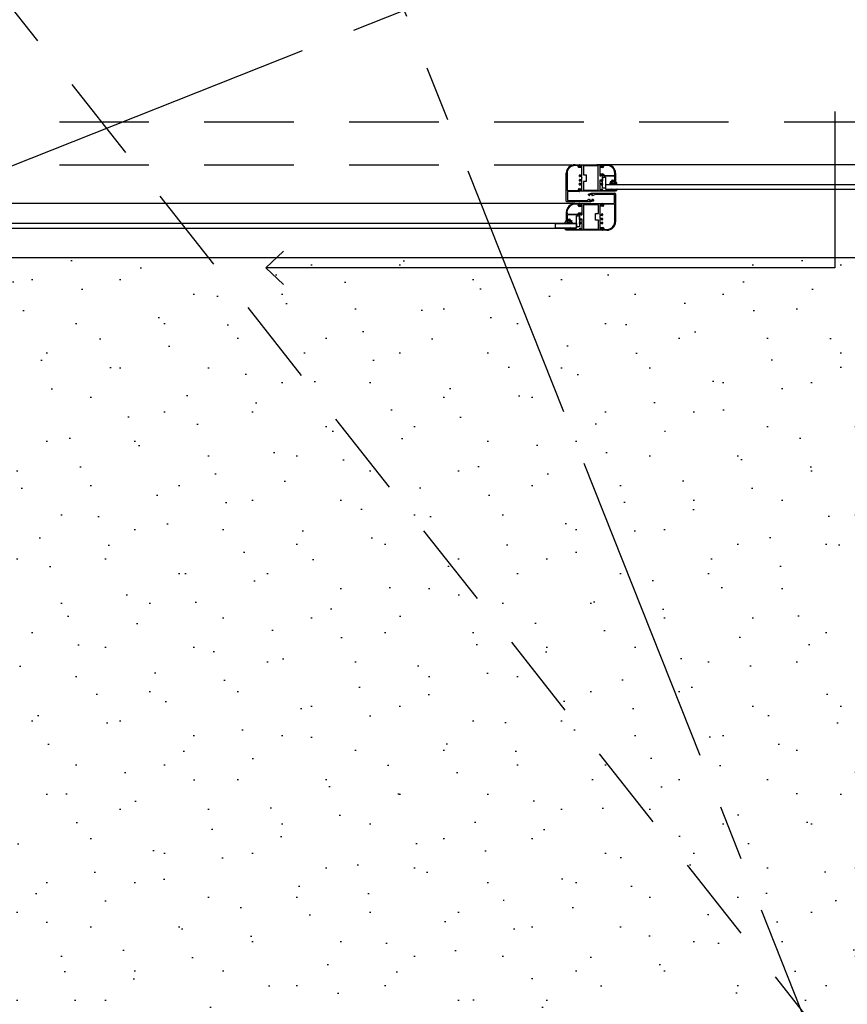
# Model space of a CAD drawing. Extents: x 856 to 5197, y -207 to 263.
# Tile 41 of 225: x 1039.34 to 1040.83, y 4.91 to 6.68. Entities that reach past the tile are written whole.
import ezdxf

# ---------------------------------------------------------------- set-up
doc = ezdxf.new("R2010")
doc.units = 0
doc.header["$MEASUREMENT"] = 0
doc.linetypes.add('B0701', pattern=[0.23412, 0.156, -0.07812])
doc.linetypes.add('B0805', pattern=[1.366667, 0.566667, -0.1, 0.033333, -0.1, 0.466667, -0.1])
for name, color, linetype in [('21 Buitenwanden', 7, 'Continuous'), ('23 Vloeren', 7, 'Continuous'), ('A Stramien', 7, 'Continuous'), ('I Toegev info 1_ 50_100', 7, 'Continuous'), ('T Tekst_dim 1_ 100', 7, 'Continuous')]:
    doc.layers.add(name, color=color, linetype=linetype)
doc.styles.add('GENERATED_STYLE_3', font='Arial')
doc.styles.get("Standard").update_dxf_attribs({"font": 'txt', "bigfont": 'BIGFONT.SHX'})
doc.dimstyles.new('GENERATED_STYLE__4', dxfattribs={"dimtxt": 0.18, "dimasz": 0.19, "dimexe": 0.18, "dimexo": 0.04, "dimgap": 0.09, "dimtad": 1, "dimtih": 1, "dimtoh": 1, "dimdec": 0, "dimzin": 0, "dimdsep": 46, "dimtxsty": 'Standard', "dimblk": 'ARROWHEAD_9', "dimblk1": 'ARROWHEAD_9', "dimblk2": 'ARROWHEAD_9', "dimcen": 0.09, "dimclrd": 7, "dimclre": 7, "dimclrt": 7, "dimadec": 1, "dimazin": 0, "dimtfac": 1, "dimtdec": 4, "dimtmove": 0, "dimatfit": 3, "dimfxl": 0, "dimtolj": 1, "dimtzin": 0, "dimarcsym": 0})
doc.dimstyles.new('GENERATED_STYLE__5', dxfattribs={"dimtxt": 0.25, "dimasz": 0.19, "dimexe": 0.18, "dimexo": 0, "dimgap": 0.09, "dimtad": 1, "dimdec": 0, "dimlfac": 1000, "dimzin": 0, "dimdsep": 46, "dimtxsty": 'Standard', "dimblk": 'ARROWHEAD_7', "dimblk1": 'ARROWHEAD_7', "dimblk2": 'ARROWHEAD_7', "dimcen": 0.09, "dimclrd": 7, "dimclre": 7, "dimclrt": 7, "dimadec": 1, "dimazin": 0, "dimtfac": 1, "dimtdec": 4, "dimtmove": 0, "dimatfit": 3, "dimfxl": 0, "dimtolj": 1, "dimtzin": 0, "dimarcsym": 0})
doc.dimstyles.new('GENERATED_STYLE__6', dxfattribs={"dimtxt": 0.25, "dimasz": 0.19, "dimexe": 0.18, "dimexo": 0, "dimgap": 0.09, "dimtad": 1, "dimtih": 1, "dimtoh": 1, "dimdec": 0, "dimlfac": 1000, "dimzin": 0, "dimdsep": 46, "dimtxsty": 'Standard', "dimblk": 'ARROWHEAD_7', "dimblk1": 'ARROWHEAD_7', "dimblk2": 'ARROWHEAD_7', "dimcen": 0.09, "dimclrd": 7, "dimclre": 7, "dimclrt": 7, "dimadec": 1, "dimazin": 0, "dimtfac": 1, "dimtdec": 4, "dimtmove": 0, "dimatfit": 3, "dimfxl": 0, "dimtolj": 1, "dimtzin": 0, "dimarcsym": 0})

# ---------------------------------------------------------------- blocks, each defined once
blk = doc.blocks.new('214 2de schuifdeur hoofdentree', base_point=(988.2137, 0))
at = {"layer": '21 Buitenwanden', "linetype": 'Continuous'}
for p, q in [((988.024, 0.1438), (988.024, -0.138)), ((987.5859, 0.048), (987.5927, 0.048)), ((987.5905, 0.0465), (987.5859, 0.0465)), ((987.5859, 0.0465), (987.5859, 0.0465)), ((987.591, 0.0443), (987.591, 0.046)), ((987.5922, 0.0463), (987.5922, 0.0445)), ((987.5969, 0.043), (987.5923, 0.043)), ((987.5928, 0.0465), (987.5925, 0.0465)), ((987.5927, 0.044), (987.5943, 0.044)), ((987.5932, 0.0451), (987.593, 0.0478)), ((987.593, 0.0477), (987.593, 0.0468)), ((987.5933, 0.0481), (987.6317, 0.0481)), ((987.594, 0.0442), (987.5933, 0.0448)), ((987.5945, 0.0456), (987.5945, 0.0444)), ((987.597, 0.0461), (987.595, 0.0461)), ((987.5962, 0.0445), (987.5971, 0.0436)), ((987.5975, 0.0286), (987.5975, 0.0456)), ((987.625, 0.0461), (987.6, 0.0461)), ((987.6, 0.0461), (987.6, 0.0458)), ((987.6, 0.0458), (987.6, 0.0301)), ((989.3778, 0.0481), (987.6226, 0.0481)), ((987.625, 0.0021), (987.625, 0.0461)), ((987.6275, 0.0456), (987.6275, 0.0286)), ((987.63, 0.0461), (987.628, 0.0461)), ((987.6282, 0.043), (987.6291, 0.0442)), ((987.6324, 0.0428), (987.6285, 0.0426)), ((987.6305, 0.0444), (987.6305, 0.0456)), ((987.6317, 0.0448), (987.631, 0.0442)), ((987.631, 0.0439), (987.6323, 0.044)), ((987.632, 0.0478), (987.6318, 0.0451)), ((987.6321, 0.0468), (987.6321, 0.0477)), ((987.6323, 0.048), (987.64, 0.0481)), ((987.6328, 0.0446), (987.6326, 0.0463)), ((987.6339, 0.0463), (987.634, 0.0447)), ((987.64, 0.0469), (987.6343, 0.0468)), ((987.6399, 0.0469), (987.64, 0.0481)), ((987.64, 0.0481), (987.64, 0.0469)), ((987.571, -0.0176), (987.571, 0.033)), ((987.5725, 0.033), (987.5725, 0.0024)), ((987.5932, 0.0271), (987.5932, 0.029)), ((987.5932, 0.0192), (987.5932, 0.0211)), ((987.5934, 0.0294), (987.594, 0.03)), ((987.594, 0.0182), (987.5934, 0.0188)), ((987.597, 0.0266), (987.5937, 0.0266)), ((987.5937, 0.0216), (987.597, 0.0216)), ((987.5945, 0.0298), (987.5945, 0.0286)), ((987.5945, 0.0196), (987.5945, 0.0184)), ((987.595, 0.0281), (987.597, 0.0281)), ((987.597, 0.0201), (987.595, 0.0201)), ((987.5975, 0.0246), (987.5975, 0.0261)), ((987.5978, 0.0241), (987.5975, 0.0246)), ((987.5975, 0.0236), (987.5978, 0.0241)), ((987.5975, 0.0221), (987.5975, 0.0236)), ((987.5975, 0.0143), (987.5975, 0.0196)), ((987.6, 0.0301), (987.6048, 0.0301)), ((987.6048, 0.0181), (987.6, 0.0181)), ((987.6, 0.0181), (987.6, 0.0021)), ((987.6048, 0.0301), (987.6048, 0.0181)), ((987.6275, 0.0196), (987.6275, 0.0143)), ((987.63, 0.0291), (987.6279, 0.0309)), ((987.628, 0.0281), (987.63, 0.0281)), ((987.63, 0.0201), (987.628, 0.0201)), ((987.6281, 0.0314), (987.6328, 0.0314)), ((987.6304, 0.0299), (987.6305, 0.0294)), ((987.6305, 0.0286), (987.6305, 0.0298)), ((987.6305, 0.0184), (987.6305, 0.0196)), ((987.6323, 0.0302), (987.6306, 0.0302)), ((987.631, 0.03), (987.6317, 0.0294)), ((987.6317, 0.0188), (987.631, 0.0182)), ((987.6318, 0.0246), (987.6315, 0.0241)), ((987.6315, 0.0241), (987.6318, 0.0236)), ((987.6318, 0.029), (987.6318, 0.0246)), ((987.6318, 0.0236), (987.6318, 0.0192)), ((987.632, 0.0059), (987.632, 0.0259)), ((987.632, 0.0259), (987.637, 0.0259)), ((987.6349, 0.0278), (987.6327, 0.03)), ((987.6332, 0.0312), (987.6354, 0.029)), ((987.6518, 0.0277), (987.6353, 0.0277)), ((987.6357, 0.0289), (987.6518, 0.0289)), ((987.637, 0.0259), (987.637, 0.0059)), ((987.645, 0.0164), (987.645, 0.0169)), ((987.6462, 0.0171), (987.6467, 0.0171)), ((987.647, 0.0174), (987.647, 0.0184)), ((987.6475, 0.0159), (987.6507, 0.0171)), ((987.6482, 0.0184), (987.6482, 0.0172)), ((987.6485, 0.0169), (987.6488, 0.0169)), ((987.6487, 0.0201), (987.6518, 0.0201)), ((987.6523, 0.0189), (987.6487, 0.0189)), ((987.6511, 0.0169), (987.6516, 0.0161)), ((987.6523, 0.0169), (987.6525, 0.0169)), ((987.6528, 0.0299), (987.6528, 0.0331)), ((987.6528, 0.0211), (987.6528, 0.0267)), ((987.6528, 0.0172), (987.6528, 0.0184)), ((987.654, 0.0331), (987.654, 0.0164)), ((987.5735, 0.0014), (987.5909, 0.0014)), ((987.5914, 0.0019), (987.5914, 0.0037)), ((987.5926, 0.0049), (987.5969, 0.005)), ((987.5926, 0.0034), (987.5926, 0.0017)), ((987.593, 0.0124), (987.593, 0.0138)), ((987.593, 0.0004), (987.5932, 0.003)), ((987.5943, 0.0039), (987.5931, 0.0039)), ((987.5931, 0.0012), (987.5931, 0.0002)), ((987.5932, 0.0142), (987.594, 0.015)), ((987.594, 0.0112), (987.5932, 0.012)), ((987.5933, 0.0033), (987.594, 0.004)), ((987.6537, 0.0001), (987.5933, 0.0001)), ((987.5945, 0.0148), (987.5945, 0.0143)), ((987.5945, 0.0118), (987.5945, 0.0114)), ((987.5945, 0.0038), (987.5945, 0.0026)), ((987.595, 0.0138), (987.597, 0.0138)), ((987.597, 0.0123), (987.595, 0.0123)), ((987.595, 0.0021), (987.597, 0.0021)), ((987.5971, 0.0044), (987.5962, 0.0035)), ((987.5975, 0.0026), (987.5975, 0.0118)), ((987.6, 0.0021), (987.625, 0.0021)), ((987.6275, 0.0118), (987.6275, 0.0026)), ((987.628, 0.0138), (987.63, 0.0138)), ((987.63, 0.0123), (987.628, 0.0123)), ((987.628, 0.0021), (987.63, 0.0021)), ((987.6305, 0.0143), (987.6305, 0.0148)), ((987.6305, 0.0114), (987.6305, 0.0118)), ((987.6305, 0.0026), (987.6305, 0.0038)), ((987.631, 0.015), (987.6319, 0.0142)), ((987.6319, 0.012), (987.631, 0.0112)), ((987.631, 0.004), (987.6319, 0.0032)), ((987.632, 0.0138), (987.632, 0.0124)), ((987.637, 0.0059), (987.632, 0.0059)), ((987.632, 0.0028), (987.632, 0.0021)), ((987.6325, 0.0016), (987.649, 0.0016)), ((988.3926, 0.012), (987.6372, 0.012)), ((987.6372, 0.012), (987.6372, 0.004)), ((987.6372, 0.004), (988.3926, 0.004)), ((987.6482, 0.0161), (987.6453, 0.0161)), ((987.649, 0.0016), (987.6515, 0.0009)), ((987.6516, 0.0016), (987.6514, 0.0013)), ((987.6515, 0.0009), (987.652, 0.0009)), ((987.6516, 0.0161), (987.6538, 0.0161)), ((987.6541, 0.0016), (987.6516, 0.0016)), ((987.6522, 0.0016), (987.6537, 0.0016)), ((987.6537, 0.0161), (987.6528, 0.0161)), ((987.654, 0.0013), (987.654, 0.0004)), ((987.6541, 0.0164), (987.6541, 0.0166)), ((987.6541, 0.0009), (987.6541, 0.0016)), ((987.573, -0.0011), (987.573, -0.0156)), ((987.5928, -0.0001), (987.5741, -0.0001)), ((987.6056, -0.0165), (987.6086, -0.0147)), ((987.609, -0.0071), (987.6078, -0.0059)), ((987.6082, -0.0048), (987.6133, -0.0034)), ((987.6091, -0.0146), (987.6106, -0.0146)), ((987.6152, -0.0055), (987.6097, -0.0055)), ((987.6097, -0.0055), (987.6097, -0.0066)), ((987.6097, -0.0066), (987.6106, -0.0066)), ((987.6102, -0.0074), (987.6097, -0.0074)), ((987.611, -0.0154), (987.61, -0.0154)), ((987.61, -0.0154), (987.61, -0.0165)), ((987.61, -0.0165), (987.6155, -0.0165)), ((987.6135, -0.0034), (987.6531, -0.0034)), ((987.6142, -0.0066), (987.6152, -0.0066)), ((987.6161, -0.0074), (987.6146, -0.0074)), ((987.6155, -0.0154), (987.6146, -0.0154)), ((987.615, -0.0146), (987.6155, -0.0146)), ((987.6152, -0.0066), (987.6152, -0.0055)), ((987.6155, -0.0165), (987.6155, -0.0154)), ((987.6162, -0.0149), (987.6173, -0.016)), ((987.6196, -0.0055), (987.6166, -0.0072)), ((987.6511, -0.0054), (987.6201, -0.0054)), ((987.6521, -0.0208), (987.6521, -0.0064)), ((987.6541, -0.0044), (987.6541, -0.055)), ((987.5853, -0.0219), (986.0433, -0.0219)), ((987.6117, -0.0186), (987.572, -0.0186)), ((987.574, -0.0166), (987.6051, -0.0166)), ((987.5853, -0.0219), (987.5929, -0.022)), ((987.5853, -0.0231), (987.5853, -0.0219)), ((987.5853, -0.0219), (987.5853, -0.0231)), ((987.5909, -0.0232), (987.5853, -0.0231)), ((987.5913, -0.0254), (987.5914, -0.0237)), ((987.5926, -0.0237), (987.5925, -0.0255)), ((987.5929, -0.026), (987.5942, -0.0261)), ((987.5967, -0.0275), (987.5929, -0.0272)), ((987.5932, -0.0223), (987.5931, -0.0232)), ((987.5934, -0.0249), (987.5932, -0.0223)), ((987.5935, -0.022), (987.6319, -0.022)), ((987.5942, -0.0259), (987.5935, -0.0253)), ((987.5947, -0.0245), (987.5947, -0.0257)), ((987.5972, -0.024), (987.5952, -0.024)), ((987.5962, -0.0259), (987.597, -0.027)), ((987.5977, -0.0415), (987.5977, -0.0245)), ((987.6252, -0.024), (987.6002, -0.024)), ((987.6002, -0.024), (987.6002, -0.068)), ((987.617, -0.0172), (987.6119, -0.0186)), ((987.6252, -0.04), (987.6252, -0.024)), ((987.6277, -0.0245), (987.6277, -0.0415)), ((987.628, -0.0264), (987.629, -0.0255)), ((987.6302, -0.024), (987.6282, -0.024)), ((987.6326, -0.0269), (987.6283, -0.0269)), ((987.6307, -0.0257), (987.6307, -0.0245)), ((987.6308, -0.0259), (987.6321, -0.0259)), ((987.6318, -0.0253), (987.6312, -0.0259)), ((987.6322, -0.0223), (987.632, -0.0249)), ((987.6321, -0.0232), (987.6321, -0.0222)), ((987.6324, -0.0219), (987.6511, -0.0218)), ((987.6326, -0.0254), (987.6326, -0.0237)), ((987.6338, -0.0239), (987.6338, -0.0256)), ((987.6517, -0.0233), (987.6343, -0.0234)), ((987.6526, -0.055), (987.6526, -0.0243)), ((987.5712, -0.054), (987.5712, -0.0369)), ((987.5724, -0.0401), (987.5734, -0.0411)), ((987.5734, -0.0423), (987.5724, -0.0433)), ((987.5724, -0.0433), (987.5724, -0.0489)), ((987.5734, -0.0411), (987.5895, -0.0411)), ((987.59, -0.0423), (987.5734, -0.0423)), ((987.5882, -0.0641), (987.5882, -0.0442)), ((987.5882, -0.0442), (987.5932, -0.0442)), ((987.5895, -0.0411), (987.5899, -0.041)), ((987.5899, -0.041), (987.5921, -0.0388)), ((987.5903, -0.0422), (987.59, -0.0423)), ((987.5926, -0.0399), (987.5903, -0.0422)), ((987.5921, -0.0388), (987.5924, -0.0386)), ((987.5924, -0.0386), (987.5971, -0.0386)), ((987.5929, -0.0398), (987.5926, -0.0399)), ((987.5948, -0.0399), (987.5929, -0.0398)), ((987.5932, -0.0442), (987.5932, -0.0641)), ((987.5934, -0.0455), (987.5934, -0.0411)), ((987.5937, -0.046), (987.5934, -0.0455)), ((987.5934, -0.0465), (987.5937, -0.046)), ((987.5934, -0.0509), (987.5934, -0.0465)), ((987.5935, -0.0407), (987.5942, -0.0401)), ((987.5947, -0.0407), (987.5949, -0.0401)), ((987.5947, -0.0403), (987.5947, -0.0415)), ((987.5949, -0.0401), (987.5948, -0.0399)), ((987.5973, -0.0392), (987.5952, -0.041)), ((987.5952, -0.042), (987.5972, -0.042)), ((987.6204, -0.052), (987.6204, -0.04)), ((987.6204, -0.04), (987.6252, -0.04)), ((987.6277, -0.0455), (987.6274, -0.046)), ((987.6274, -0.046), (987.6277, -0.0465)), ((987.6277, -0.044), (987.6277, -0.0455)), ((987.6277, -0.0465), (987.6277, -0.048)), ((987.6282, -0.042), (987.6302, -0.042)), ((987.6315, -0.0435), (987.6282, -0.0435)), ((987.6282, -0.0485), (987.6315, -0.0485)), ((987.6307, -0.0415), (987.6307, -0.0403)), ((987.6312, -0.0401), (987.6318, -0.0407)), ((987.632, -0.0411), (987.632, -0.043)), ((987.632, -0.049), (987.632, -0.0509)), ((987.588, -0.058), (986.0405, -0.058)), ((986.0405, -0.066), (987.588, -0.066)), ((987.5526, -0.058), (987.588, -0.058)), ((987.5526, -0.066), (987.5526, -0.058)), ((987.588, -0.066), (987.5526, -0.066)), ((987.5712, -0.0534), (987.5712, -0.0536)), ((987.5712, -0.0536), (987.5715, -0.0539)), ((987.5724, -0.054), (987.5712, -0.054)), ((987.5715, -0.0539), (987.5737, -0.0539)), ((987.5724, -0.0516), (987.5724, -0.0529)), ((987.5724, -0.0529), (987.5727, -0.0531)), ((987.5727, -0.0531), (987.573, -0.0532)), ((987.5765, -0.0511), (987.5729, -0.0511)), ((987.5734, -0.0499), (987.5766, -0.0499)), ((987.5737, -0.0539), (987.5742, -0.0531)), ((987.5746, -0.053), (987.5778, -0.0542)), ((987.5765, -0.0531), (987.5767, -0.0531)), ((987.577, -0.0528), (987.577, -0.0516)), ((987.5776, -0.0539), (987.577, -0.0539)), ((987.5799, -0.0539), (987.5776, -0.0539)), ((987.5782, -0.0516), (987.5782, -0.0526)), ((987.5785, -0.0529), (987.5791, -0.0529)), ((987.5802, -0.0531), (987.5802, -0.0536)), ((987.588, -0.058), (987.588, -0.066)), ((987.588, -0.066), (987.588, -0.058)), ((987.5932, -0.0641), (987.5882, -0.0641)), ((987.5932, -0.0577), (987.5932, -0.0563)), ((987.5933, -0.0559), (987.5942, -0.0551)), ((987.5942, -0.0589), (987.5933, -0.0581)), ((987.5933, -0.0669), (987.5942, -0.0661)), ((987.5942, -0.0519), (987.5935, -0.0513)), ((987.5947, -0.0505), (987.5947, -0.0517)), ((987.5947, -0.0553), (987.5947, -0.0558)), ((987.5947, -0.0583), (987.5947, -0.0587)), ((987.5947, -0.0663), (987.5947, -0.0675)), ((987.5972, -0.05), (987.5952, -0.05)), ((987.5952, -0.0563), (987.5972, -0.0563)), ((987.5972, -0.0578), (987.5952, -0.0578)), ((987.5977, -0.0558), (987.5977, -0.0505)), ((987.5977, -0.0675), (987.5977, -0.0583)), ((987.6252, -0.052), (987.6204, -0.052)), ((987.6252, -0.068), (987.6252, -0.052)), ((987.6277, -0.0505), (987.6277, -0.0558)), ((987.6277, -0.0583), (987.6277, -0.0675)), ((987.629, -0.0664), (987.6281, -0.0655)), ((987.6302, -0.05), (987.6282, -0.05)), ((987.6282, -0.0563), (987.6302, -0.0563)), ((987.6302, -0.0578), (987.6282, -0.0578)), ((987.6283, -0.065), (987.6329, -0.065)), ((987.6307, -0.0517), (987.6307, -0.0505)), ((987.6307, -0.0558), (987.6307, -0.0553)), ((987.6307, -0.0587), (987.6307, -0.0583)), ((987.6307, -0.0675), (987.6307, -0.0663)), ((987.6324, -0.066), (987.6308, -0.066)), ((987.6318, -0.0513), (987.6312, -0.0519)), ((987.6312, -0.0551), (987.632, -0.0559)), ((987.632, -0.0581), (987.6312, -0.0589)), ((987.6312, -0.0661), (987.6318, -0.0667)), ((987.6322, -0.0563), (987.6322, -0.0577)), ((987.6341, -0.0662), (987.6342, -0.068)), ((987.5737, -0.0684), (987.5712, -0.0684)), ((987.5712, -0.0684), (987.5712, -0.0691)), ((987.5712, -0.0697), (987.5712, -0.0688)), ((987.5715, -0.0685), (987.573, -0.0685)), ((987.6319, -0.07), (987.5715, -0.07)), ((987.5732, -0.0692), (987.5737, -0.0692)), ((987.5739, -0.0688), (987.5737, -0.0684)), ((987.5737, -0.0692), (987.5762, -0.0685)), ((987.5762, -0.0685), (987.5927, -0.0685)), ((987.5932, -0.068), (987.5932, -0.0673)), ((987.5952, -0.068), (987.5972, -0.068)), ((987.6002, -0.068), (987.6252, -0.068)), ((987.6282, -0.068), (987.6302, -0.068)), ((987.632, -0.0671), (987.6322, -0.0697)), ((987.6321, -0.0697), (987.6321, -0.0687)), ((987.6324, -0.0685), (987.6327, -0.0685)), ((987.6393, -0.07), (987.6324, -0.07)), ((987.633, -0.0682), (987.6329, -0.0665)), ((987.6347, -0.0685), (987.6393, -0.0685)), ((987.6393, -0.0685), (987.6393, -0.0685)), ((987.0643, -0.138), (987.0943, -0.108)), ((988.024, -0.138), (987.0643, -0.138)), ((987.0643, -0.138), (987.0943, -0.168))]:
    blk.add_line(p, q, dxfattribs=at)
at = {"layer": '21 Buitenwanden', "linetype": 'B0701'}
for p, q in [((985.9834, 0.1251), (990.4438, 0.1251)), ((985.9834, 0.0481), (987.5801, 0.0481))]:
    blk.add_line(p, q, dxfattribs=at)
at = {"layer": '21 Buitenwanden', "linetype": 'Continuous'}
for centre, radius, start, end in [((987.586, 0.033), 0.015, 90.5, 180), ((987.586, 0.033), 0.0135, 90.5, 180), ((987.5905, 0.046), 0.0005, 0.5354, 90), ((987.5923, 0.0443), 0.00126, 180.5354, 270.2076), ((987.5925, 0.0463), 0.00025, 90, 180.5354), ((987.5927, 0.0445), 0.0005, 180.5354, 270.2076), ((987.5927, 0.0477), 0.0003, 359.5, 90), ((987.5928, 0.0468), 0.00025, 270, 359.5), ((987.5933, 0.0478), 0.0003, 90, 184.0814), ((987.5937, 0.0452), 0.0005, 184.0814, 225), ((987.5942, 0.0444), 0.0003, 225, 0), ((987.5943, 0.0443), 0.0003, 270.2076, 332.7212), ((987.595, 0.0456), 0.0005, 90, 180), ((987.5955, 0.0437), 0.001, 45.8731, 152.7212), ((987.5969, 0.0433), 0.0003, 270.2076, 45.8731), ((987.597, 0.0456), 0.0005, 0, 90), ((987.628, 0.0456), 0.0005, 90, 180), ((987.6285, 0.0429), 0.0003, 143.0932, 274), ((987.6299, 0.0436), 0.001, 31.4864, 143.0932), ((987.63, 0.0456), 0.0005, 0, 90), ((987.6308, 0.0444), 0.0003, 180, 315), ((987.631, 0.0442), 0.0003, 211.4864, 274), ((987.6317, 0.0478), 0.0003, 355.9186, 90), ((987.6313, 0.0452), 0.0005, 315, 355.9186), ((987.6324, 0.0477), 0.0003, 90.3978, 184), ((987.6324, 0.0468), 0.00025, 184, 274), ((987.6323, 0.0445), 0.0005, 274, 4), ((987.6324, 0.0463), 0.00025, 4, 94), ((987.6323, 0.0445), 0.0017, 274, 4), ((987.6344, 0.0463), 0.0005, 90.3978, 184), ((987.639, 0.0331), 0.0138, 0, 86.3978), ((987.639, 0.0331), 0.015, 0, 86.3978), ((987.5937, 0.029), 0.0005, 135, 180), ((987.5937, 0.0271), 0.0005, 180, 270), ((987.5937, 0.0211), 0.0005, 90, 180), ((987.5937, 0.0192), 0.0005, 180, 225), ((987.5942, 0.0298), 0.0003, 0, 135), ((987.5942, 0.0184), 0.0003, 225, 0), ((987.595, 0.0286), 0.0005, 180, 270), ((987.595, 0.0196), 0.0005, 90, 180), ((987.597, 0.0286), 0.0005, 270, 0), ((987.597, 0.0261), 0.0005, 0, 90), ((987.597, 0.0221), 0.0005, 270, 0), ((987.597, 0.0196), 0.0005, 0, 90), ((987.628, 0.0286), 0.0005, 180, 270), ((987.628, 0.0196), 0.0005, 90, 180), ((987.6281, 0.0311), 0.0003, 90, 229.3987), ((987.6302, 0.0293), 0.0003, 229.3987, 15), ((987.63, 0.0286), 0.0005, 270, 0), ((987.63, 0.0196), 0.0005, 0, 90), ((987.6306, 0.03), 0.0002, 90, 195), ((987.6308, 0.0298), 0.0003, 45, 180), ((987.6308, 0.0184), 0.0003, 180, 315), ((987.6313, 0.029), 0.0005, 0, 45), ((987.6313, 0.0192), 0.0005, 315, 0), ((987.6323, 0.0297), 0.0005, 45, 90), ((987.6328, 0.0309), 0.0005, 45, 90), ((987.6353, 0.0282), 0.0005, 225, 270), ((987.6357, 0.0294), 0.0005, 225, 270), ((987.6455, 0.0169), 0.0005, 38.6822, 180), ((987.6462, 0.0174), 0.0003, 218.6822, 270), ((987.6467, 0.0174), 0.0003, 270, 0), ((987.6487, 0.0184), 0.0017, 90, 180), ((987.6487, 0.0184), 0.0005, 90, 180), ((987.6485, 0.0172), 0.0003, 180, 270), ((987.6488, 0.0167), 0.000213, 338.7265, 90), ((987.6508, 0.0168), 0.0003, 30, 110), ((987.6518, 0.0299), 0.001, 270, 0), ((987.6518, 0.0267), 0.001, 0, 90), ((987.6518, 0.0211), 0.001, 270, 0), ((987.6523, 0.0167), 0.000213, 90, 201.2735), ((987.6523, 0.0184), 0.0005, 0, 90), ((987.6525, 0.0172), 0.0003, 270, 0), ((987.6546, 0.0166), 0.0005, 32.3331, 180), ((987.6415, 0.0079), 0.0162, 16.4349, 33.4315), ((987.5735, 0.0023), 0.000972, 177.9381, 270), ((987.5909, 0.0019), 0.0005, 270.23, 0.23), ((987.5926, 0.0037), 0.00126, 90.23, 180.23), ((987.5931, 0.0034), 0.0005, 90.23, 180.23), ((987.5928, 0.0017), 0.00025, 180.23, 270.2929), ((987.5928, 0.0012), 0.00025, 0.7491, 90.6838), ((987.5928, 0.0002), 0.0003, 270.23, 0.75), ((987.5935, 0.0138), 0.0005, 135, 180), ((987.5935, 0.0124), 0.0005, 180, 225), ((987.5933, 0.0004), 0.0003, 175.9186, 270), ((987.5937, 0.003), 0.0005, 135, 175.9186), ((987.5942, 0.0148), 0.0003, 0, 135), ((987.5942, 0.0114), 0.0003, 225, 0), ((987.5942, 0.0038), 0.0003, 0, 135), ((987.5943, 0.0036), 0.0003, 27.7164, 90.23), ((987.595, 0.0143), 0.0005, 180, 270), ((987.595, 0.0118), 0.0005, 90, 180), ((987.595, 0.0026), 0.0005, 180, 270), ((987.5955, 0.0042), 0.001, 207.7164, 313.6889), ((987.5969, 0.0047), 0.0003, 313.6889, 90.23), ((987.597, 0.0143), 0.0005, 270, 0), ((987.597, 0.0118), 0.0005, 0, 90), ((987.597, 0.0026), 0.0005, 270, 0), ((987.628, 0.0143), 0.0005, 180, 270), ((987.628, 0.0118), 0.0005, 90, 180), ((987.628, 0.0026), 0.0005, 180, 270), ((987.63, 0.0143), 0.0005, 270, 0), ((987.63, 0.0118), 0.0005, 0, 90), ((987.63, 0.0026), 0.0005, 270, 0), ((987.6308, 0.0148), 0.0003, 45, 180), ((987.6308, 0.0114), 0.0003, 180, 315), ((987.6308, 0.0038), 0.0003, 45, 180), ((987.6315, 0.0138), 0.0005, 0, 45), ((987.6315, 0.0124), 0.0005, 315, 0), ((987.6315, 0.0028), 0.0005, 0, 45), ((987.6325, 0.0021), 0.0005, 180, 270), ((987.6484, 0.0105), 0.00541, 100.3547, 155.5882), ((987.644, 0.0126), 0.0005, 156.7862, 310.9925), ((987.6504, 0.0016), 0.0122, 59.8291, 119.9942), ((987.6453, 0.0164), 0.0003, 180, 270), ((987.6476, 0.0038), 0.0003, 44.2367, 195.4997), ((987.6511, 0.0052), 0.00405, 200.3114, 269.561), ((987.6521, 0.0106), 0.00788, 236.3584, 303.5637), ((987.6482, 0.0169), 0.0008, 270, 338.7265), ((987.6511, 0.0014), 0.0003, 252.0724, 330.0004), ((987.6522, 0.0014), 0.0002, 90.0001, 229.4584), ((987.6519, 0.0011), 0.0002, 281.4404, 49.4584), ((987.6528, 0.0169), 0.0008, 201.2735, 270), ((987.6537, 0.0164), 0.0003, 270, 0), ((987.6537, 0.0013), 0.0003, 0, 90), ((987.6537, 0.0004), 0.0003, 270, 0), ((987.6538, 0.0164), 0.0003, 270, 0), ((987.6544, 0.0009), 0.0003, 180, 305.3081), ((987.6534, 0.0041), 0.00357, 288.2725, 356.2694), ((987.6567, 0.0124), 0.0003, 228.5933, 18.6619), ((987.6567, 0.0038), 0.0003, 357.471, 135.7633), ((987.5741, -0.0011), 0.00101, 90, 179.48), ((987.574, -0.0156), 0.001, 180, 270), ((987.6051, -0.0156), 0.001, 270, 300), ((987.6083, -0.0054), 0.0007, 105, 225), ((987.6091, -0.0156), 0.001, 90, 120), ((987.6097, -0.0064), 0.001, 225, 270), ((987.6102, -0.0066), 0.0008, 270, 323.1301), ((987.6106, -0.0069), 0.0003, 323.1301, 90), ((987.6106, -0.0154), 0.0008, 36.8699, 90), ((987.611, -0.0151), 0.0003, 270, 36.8699), ((987.6135, -0.0044), 0.001, 90, 105), ((987.6142, -0.0069), 0.0003, 90, 216.8699), ((987.6146, -0.0066), 0.0008, 216.8699, 270), ((987.615, -0.0154), 0.0008, 90, 143.1301), ((987.6146, -0.0151), 0.0003, 143.1301, 270), ((987.6155, -0.0156), 0.001, 45, 90), ((987.6161, -0.0064), 0.001, 270, 300), ((987.6168, -0.0165), 0.0007, 285, 45), ((987.6201, -0.0064), 0.001, 90, 120), ((987.6511, -0.0064), 0.001, 0, 90), ((987.6531, -0.0044), 0.001, 0, 90), ((987.572, -0.0176), 0.001, 180, 270), ((987.5862, -0.0369), 0.015, 93.6022, 180), ((987.5865, -0.0374), 0.0143, 94.8856, 190.9478), ((987.5909, -0.0237), 0.0005, 356, 89.6022), ((987.593, -0.0255), 0.0017, 176, 266), ((987.593, -0.0255), 0.0005, 176, 266), ((987.5928, -0.0237), 0.00025, 86, 176), ((987.5929, -0.0223), 0.0003, 356, 89.6022), ((987.5929, -0.0232), 0.00025, 266, 356), ((987.5935, -0.0223), 0.0003, 90, 184.0814), ((987.5939, -0.0249), 0.0005, 184.0814, 225), ((987.5944, -0.0257), 0.0003, 225, 0), ((987.5943, -0.0258), 0.0003, 266, 328.5136), ((987.5954, -0.0265), 0.001, 36.9068, 148.5136), ((987.5952, -0.0245), 0.0005, 90, 180), ((987.5968, -0.0272), 0.0003, 266, 36.9068), ((987.5972, -0.0245), 0.0005, 0, 90), ((987.6117, -0.0176), 0.001, 270, 285), ((987.6282, -0.0245), 0.0005, 90, 180), ((987.6283, -0.0266), 0.0003, 133.6889, 270.23), ((987.6297, -0.0262), 0.001, 27.7164, 133.6889), ((987.6302, -0.0245), 0.0005, 0, 90), ((987.6308, -0.0256), 0.0003, 207.7164, 270.23), ((987.631, -0.0257), 0.0003, 180, 315), ((987.6315, -0.0249), 0.0005, 315, 355.9186), ((987.6319, -0.0223), 0.0003, 355.9186, 90), ((987.6324, -0.0222), 0.0003, 90.23, 180.75), ((987.6324, -0.0232), 0.00025, 180.7491, 270.6838), ((987.6321, -0.0254), 0.0005, 270.23, 0.23), ((987.6324, -0.0237), 0.00025, 0.23, 90.2929), ((987.6326, -0.0256), 0.00126, 270.23, 0.23), ((987.6343, -0.0239), 0.0005, 90.23, 180.23), ((987.6511, -0.0208), 0.00101, 270, 359.48), ((987.6517, -0.0243), 0.000972, 357.9381, 90), ((987.5734, -0.0489), 0.001, 180, 270), ((987.5939, -0.0411), 0.0005, 135, 180), ((987.5944, -0.0403), 0.0003, 0, 135), ((987.595, -0.0407), 0.0003, 165, 310.6013), ((987.5952, -0.0415), 0.0005, 180, 270), ((987.5971, -0.0389), 0.0003, 310.6013, 90), ((987.5972, -0.0415), 0.0005, 270, 0), ((987.6282, -0.0415), 0.0005, 180, 270), ((987.6282, -0.044), 0.0005, 90, 180), ((987.6282, -0.048), 0.0005, 180, 270), ((987.6302, -0.0415), 0.0005, 270, 0), ((987.631, -0.0403), 0.0003, 45, 180), ((987.6315, -0.043), 0.0005, 270, 0), ((987.6315, -0.049), 0.0005, 0, 90), ((987.6315, -0.0411), 0.0005, 0, 45), ((987.5685, -0.0576), 0.0003, 161.3381, 311.4067), ((987.5838, -0.0621), 0.0162, 146.5685, 163.5651), ((987.5686, -0.0662), 0.0003, 44.2367, 182.529), ((987.5719, -0.066), 0.00357, 183.7306, 251.7275), ((987.5749, -0.0684), 0.0122, 60.0058, 120.1709), ((987.5732, -0.0594), 0.00788, 236.4363, 303.6416), ((987.5707, -0.0534), 0.0005, 0, 147.6669), ((987.5729, -0.0516), 0.0005, 90, 180), ((987.5725, -0.0533), 0.000625, 265.4155, 309.9906), ((987.5728, -0.0535), 0.000355, 277.1714, 58.9265), ((987.5745, -0.0532), 0.0003, 70, 150), ((987.5742, -0.0649), 0.00405, 270.439, 339.6886), ((987.5765, -0.0534), 0.000213, 90, 201.2735), ((987.577, -0.0531), 0.0008, 201.2735, 270), ((987.5765, -0.0516), 0.0005, 0, 90), ((987.5765, -0.0516), 0.0017, 0, 87.5391), ((987.5767, -0.0528), 0.0003, 274.8002, 0), ((987.5777, -0.0662), 0.0003, 344.5003, 135.7633), ((987.5769, -0.0595), 0.00541, 24.4117, 79.6453), ((987.5785, -0.0526), 0.0003, 180, 270), ((987.5791, -0.0526), 0.0003, 270, 321.3178), ((987.5797, -0.0531), 0.0005, 0, 141.3178), ((987.5799, -0.0536), 0.0003, 270, 0), ((987.5813, -0.0574), 0.0005, 229.0075, 23.2138), ((987.5937, -0.0563), 0.0005, 135, 180), ((987.5937, -0.0577), 0.0005, 180, 225), ((987.5939, -0.0509), 0.0005, 180, 225), ((987.5944, -0.0517), 0.0003, 225, 0), ((987.5944, -0.0553), 0.0003, 0, 135), ((987.5944, -0.0587), 0.0003, 225, 0), ((987.5944, -0.0663), 0.0003, 0, 135), ((987.5952, -0.0505), 0.0005, 90, 180), ((987.5952, -0.0558), 0.0005, 180, 270), ((987.5952, -0.0583), 0.0005, 90, 180), ((987.5972, -0.0505), 0.0005, 0, 90), ((987.5972, -0.0558), 0.0005, 270, 0), ((987.5972, -0.0583), 0.0005, 0, 90), ((987.6282, -0.0505), 0.0005, 90, 180), ((987.6282, -0.0558), 0.0005, 180, 270), ((987.6282, -0.0583), 0.0005, 90, 180), ((987.6283, -0.0653), 0.0003, 90.2076, 225.8731), ((987.6297, -0.0657), 0.001, 225.8731, 332.7212), ((987.6302, -0.0505), 0.0005, 0, 90), ((987.6302, -0.0558), 0.0005, 270, 0), ((987.6302, -0.0583), 0.0005, 0, 90), ((987.6308, -0.0663), 0.0003, 90.2076, 152.7212), ((987.631, -0.0517), 0.0003, 180, 315), ((987.631, -0.0553), 0.0003, 45, 180), ((987.631, -0.0587), 0.0003, 180, 315), ((987.631, -0.0663), 0.0003, 45, 180), ((987.6315, -0.0509), 0.0005, 315, 0), ((987.6317, -0.0563), 0.0005, 0, 45), ((987.6317, -0.0577), 0.0005, 315, 0), ((987.6324, -0.0665), 0.0005, 0.5354, 90.2076), ((987.6329, -0.0663), 0.00126, 0.5354, 90.2076), ((987.6391, -0.055), 0.0135, 270.5, 0), ((987.6391, -0.055), 0.015, 270.5, 0), ((987.5709, -0.0691), 0.0003, 234.6919, 0), ((987.5715, -0.0688), 0.0003, 90, 180), ((987.5715, -0.0697), 0.0003, 180, 270), ((987.573, -0.0687), 0.0002, 310.5416, 89.9999), ((987.5732, -0.069), 0.0002, 130.5416, 258.5596), ((987.5742, -0.0686), 0.0003, 210, 287.928), ((987.5927, -0.068), 0.0005, 270, 0), ((987.5937, -0.0673), 0.0005, 135, 180), ((987.5952, -0.0675), 0.0005, 180, 270), ((987.5972, -0.0675), 0.0005, 270, 0), ((987.6282, -0.0675), 0.0005, 180, 270), ((987.6302, -0.0675), 0.0005, 270, 0), ((987.6315, -0.0671), 0.0005, 4.0814, 45), ((987.6319, -0.0697), 0.0003, 270, 4.0814), ((987.6324, -0.0688), 0.00025, 90, 179.5), ((987.6324, -0.0697), 0.0003, 179.5, 270), ((987.6327, -0.0683), 0.00025, 270, 0.5354), ((987.6347, -0.068), 0.0005, 180.5354, 270)]:
    blk.add_arc(centre, radius, start, end, dxfattribs=at)
blk = doc.blocks.new('WALL_489_3', base_point=(1043.4001, 6.305))
at = {"layer": '21 Buitenwanden', "linetype": 'Continuous', "xscale": 1.069495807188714}
blk.add_blockref('214 2de schuifdeur hoofdentree', (1041.0147, 6.375), dxfattribs=at)
blk = doc.blocks.new('*D850', base_point=(988.2137, 0))
at = {"layer": 'T Tekst_dim 1_ 100', "linetype": 'Continuous'}
for p, q in [((1079.2492, 23.4934), (1079.1597, 23.384)), ((1079.2492, 23.4934), (1079.3587, 23.4039)), ((1079.3587, 23.4039), (1079.1597, 23.384)), ((1079.3832, 22.441), (1079.57, 22.5124)), ((1079.5123, 22.3833), (1079.57, 22.5124)), ((1079.5123, 22.3833), (1079.3832, 22.441))]:
    blk.add_line(p, q, dxfattribs=at)
blk.add_arc((1083.1706, 23.8365), 3.9363, 186.4556, 200.2094, dxfattribs=at)
at = {"layer": 'T Tekst_dim 1_ 100', "insert": (1078.586, 22.9773), "char_height": 0.18, "attachment_point": 1, "style": 'GENERATED_STYLE_3'}
blk.add_mtext('{16,7°}', dxfattribs=at)
blk = doc.blocks.new('ARROWHEAD_9')
at = {"color": 0, "linetype": 'Continuous', "lineweight": 0}
blk.add_line((0, 0), (-1, 0), dxfattribs=at)
at = {"color": 0, "linetype": 'Continuous', "lineweight": 0, "flags": 128}
blk.add_lwpolyline([(-0.525, 0.525), (0, 0), (-0.525, -0.525)], close=True, dxfattribs=at)
blk = doc.blocks.new('*D1043', base_point=(988.2137, 0))
at = {"layer": 'A Stramien', "linetype": 'Continuous'}
for p, q in [((1033.7798, 22.4473), (1033.6414, 22.7959)), ((1027.0657, 19.982), (1033.7571, 22.6401)), ((1020.3743, 17.3239), (1027.0657, 19.982))]:
    blk.add_line(p, q, dxfattribs=at)
blk.add_circle((1033.7106, 22.6216), 0.05, dxfattribs=at)
at = {"layer": 'A Stramien', "insert": (1029.8704, 21.4189), "char_height": 0.25, "attachment_point": 1, "rotation": 21.665}
blk.add_mtext('{7.200}', dxfattribs=at)
blk = doc.blocks.new('ARROWHEAD_7')
at = {"color": 0, "linetype": 'Continuous', "lineweight": 0}
for p, q in [((0, -0.25), (0, 0.25)), ((0, 0), (-1, 0)), ((-0.25, 0), (0.25, 0))]:
    blk.add_line(p, q, dxfattribs=at)
blk.add_circle((0, 0), 0.25, dxfattribs=at)
blk = doc.blocks.new('*D1044', base_point=(988.2137, 0))
at = {"layer": 'A Stramien', "linetype": 'Continuous'}
for p, q in [((1040.4712, 25.1054), (1040.3328, 25.4539)), ((1033.7571, 22.6401), (1040.4484, 25.2981)), ((1027.0657, 19.982), (1033.7571, 22.6401))]:
    blk.add_line(p, q, dxfattribs=at)
blk.add_circle((1040.402, 25.2797), 0.05, dxfattribs=at)
at = {"layer": 'A Stramien', "insert": (1036.5618, 24.077), "char_height": 0.25, "attachment_point": 1, "rotation": 21.665}
blk.add_mtext('{7.200}', dxfattribs=at)
blk = doc.blocks.new('*D1045', base_point=(988.2137, 0))
at = {"layer": 'A Stramien', "linetype": 'Continuous'}
for p, q in [((1047.1626, 27.7635), (1047.0241, 28.112)), ((1040.4484, 25.2981), (1047.1398, 27.9562)), ((1033.7571, 22.6401), (1040.4484, 25.2981))]:
    blk.add_line(p, q, dxfattribs=at)
blk.add_circle((1047.0934, 27.9378), 0.05, dxfattribs=at)
at = {"layer": 'A Stramien', "insert": (1044.457, 27.2133), "char_height": 0.25, "attachment_point": 1, "rotation": 21.665}
blk.add_mtext('{7.200}', dxfattribs=at)
blk = doc.blocks.new('*D1046', base_point=(988.2137, 0))
at = {"layer": 'A Stramien', "linetype": 'Continuous'}
for p, q in [((1053.854, 30.4216), (1053.7155, 30.7701)), ((1047.1398, 27.9562), (1053.8312, 30.6143)), ((1040.4484, 25.2981), (1047.1398, 27.9562))]:
    blk.add_line(p, q, dxfattribs=at)
at = {"layer": 'A Stramien', "insert": (1049.9445, 29.3932), "char_height": 0.25, "attachment_point": 1, "rotation": 21.665}
blk.add_mtext('{7.200}', dxfattribs=at)
blk = doc.blocks.new('*D1047', base_point=(988.2137, 0))
at = {"layer": 'A Stramien', "linetype": 'Continuous'}
for p, q in [((1053.8312, 30.6143), (1057.1769, 31.9434)), ((1047.1398, 27.9562), (1053.8312, 30.6143))]:
    blk.add_line(p, q, dxfattribs=at)
blk.add_circle((1053.7847, 30.5959), 0.05, dxfattribs=at)
at = {"layer": 'A Stramien', "insert": (1054.9631, 31.3867), "char_height": 0.25, "attachment_point": 1, "rotation": 21.665}
blk.add_mtext('{3.600}', dxfattribs=at)
blk = doc.blocks.new('*D1048', base_point=(988.2137, 0))
at = {"layer": 'A Stramien', "linetype": 'Continuous'}
for p, q in [((1063.891, 34.4087), (1063.7526, 34.7573)), ((1063.7753, 34.5645), (1063.9147, 34.6199)), ((1057.1769, 31.9434), (1063.7753, 34.5645)), ((1057.1996, 31.7507), (1057.0612, 32.0992)), ((1053.8312, 30.6143), (1057.1769, 31.9434))]:
    blk.add_line(p, q, dxfattribs=at)
for centre in [(1063.8218, 34.583), (1057.1304, 31.9249)]:
    blk.add_circle(centre, 0.05, dxfattribs=at)
at = {"layer": 'A Stramien', "insert": (1059.9816, 33.3803), "char_height": 0.25, "attachment_point": 1, "rotation": 21.665}
blk.add_mtext('{7.200}', dxfattribs=at)
blk = doc.blocks.new('*D1052', base_point=(988.2137, 0))
at = {"layer": 'A Stramien', "linetype": 'Continuous'}
for p, q in [((1032.4831, 33.5836), (1032.4831, 33.9586)), ((1044.0071, 33.5836), (1044.0071, 33.9586)), ((1030.7271, 33.7711), (1032.5331, 33.7711)), ((1032.5331, 33.7711), (1044.0571, 33.7711))]:
    blk.add_line(p, q, dxfattribs=at)
for centre in [(1032.4831, 33.7711), (1044.0071, 33.7711)]:
    blk.add_circle(centre, 0.05, dxfattribs=at)
at = {"layer": 'A Stramien', "insert": (1037.7404, 34.0711), "char_height": 0.25, "attachment_point": 1}
blk.add_mtext('{11.524}', dxfattribs=at)
blk = doc.blocks.new('*D1053', base_point=(988.2137, 0))
at = {"layer": 'A Stramien', "linetype": 'Continuous'}
for p, q in [((1044.0071, 33.5836), (1044.0071, 33.9586)), ((1049.8006, 33.5836), (1049.8006, 33.9586)), ((1032.5331, 33.7711), (1044.0571, 33.7711)), ((1044.0571, 33.7711), (1049.8506, 33.7711))]:
    blk.add_line(p, q, dxfattribs=at)
for centre in [(1044.0071, 33.7711), (1049.8006, 33.7711)]:
    blk.add_circle(centre, 0.05, dxfattribs=at)
at = {"layer": 'A Stramien', "insert": (1046.4909, 34.0711), "char_height": 0.25, "attachment_point": 1}
blk.add_mtext('{5.794}', dxfattribs=at)
blk = doc.blocks.new('*D1061', base_point=(988.2137, 0))
at = {"layer": 'A Stramien', "linetype": 'Continuous'}
for p, q in [((1043.4001, -2.1885), (1043.4001, -1.8135)), ((1046.4001, -2.1885), (1046.4001, -1.8135)), ((1032.5331, -2.001), (1043.4501, -2.001)), ((1043.4501, -2.001), (1046.4501, -2.001))]:
    blk.add_line(p, q, dxfattribs=at)
for centre in [(1043.4001, -2.001), (1046.4001, -2.001)]:
    blk.add_circle(centre, 0.05, dxfattribs=at)
at = {"layer": 'A Stramien', "insert": (1044.4871, -1.701), "char_height": 0.25, "attachment_point": 1}
blk.add_mtext('{3.000}', dxfattribs=at)
blk = doc.blocks.new('*D1062', base_point=(988.2137, 0))
at = {"layer": 'A Stramien', "linetype": 'Continuous'}
for p, q in [((1046.4001, -2.1885), (1046.4001, -1.8135)), ((1053.6001, -2.1885), (1053.6001, -1.8135)), ((1043.4501, -2.001), (1046.4501, -2.001)), ((1046.4501, -2.001), (1053.6501, -2.001))]:
    blk.add_line(p, q, dxfattribs=at)
for centre in [(1046.4001, -2.001), (1053.6001, -2.001)]:
    blk.add_circle(centre, 0.05, dxfattribs=at)
at = {"layer": 'A Stramien', "insert": (1049.5871, -1.701), "char_height": 0.25, "attachment_point": 1}
blk.add_mtext('{7.200}', dxfattribs=at)
blk = doc.blocks.new('*D1063', base_point=(988.2137, 0))
at = {"layer": 'A Stramien', "linetype": 'Continuous'}
for p, q in [((1053.6001, -2.1885), (1053.6001, -1.8135)), ((1060.8001, -2.1885), (1060.8001, -1.8135)), ((1046.4501, -2.001), (1053.6501, -2.001)), ((1053.6501, -2.001), (1060.8501, -2.001))]:
    blk.add_line(p, q, dxfattribs=at)
for centre in [(1053.6001, -2.001), (1060.8001, -2.001)]:
    blk.add_circle(centre, 0.05, dxfattribs=at)
at = {"layer": 'A Stramien', "insert": (1056.7871, -1.701), "char_height": 0.25, "attachment_point": 1}
blk.add_mtext('{7.200}', dxfattribs=at)
blk = doc.blocks.new('*D1064', base_point=(988.2137, 0))
at = {"layer": 'A Stramien', "linetype": 'Continuous'}
for p, q in [((1060.8001, -2.1885), (1060.8001, -1.8135)), ((1068.0001, -2.1885), (1068.0001, -1.8135)), ((1053.6501, -2.001), (1060.8501, -2.001)), ((1060.8501, -2.001), (1067.9501, -2.001)), ((1067.9501, -2.001), (1068.1001, -2.001))]:
    blk.add_line(p, q, dxfattribs=at)
for centre in [(1060.8001, -2.001), (1068.0001, -2.001)]:
    blk.add_circle(centre, 0.05, dxfattribs=at)
at = {"layer": 'A Stramien', "insert": (1063.9871, -1.701), "char_height": 0.25, "attachment_point": 1}
blk.add_mtext('{7.200}', dxfattribs=at)

msp = doc.modelspace()

# ---------------------------------------------------------------- hatches: boundary and pattern name
at = {"layer": '23 Vloeren', "linetype": 'Continuous'}
h = msp.add_hatch(dxfattribs=at)
h.set_pattern_fill('Puntjes_C_0003', color=256, style=0, pattern_type=2)
h.set_pattern_definition([(45, (988.21373, 0.25), (-0.07954951, 0.07954951), [0, -0.075, 0, -0.1125]), (110, (988.46373, 0.25), (0.10571542, 0.03847727), [0, -0.055, 0, -0.095])])
h.paths.add_polyline_path([(1039.1677, 3.205), (1043.4001, 3.205), (1043.4001, 6.255), (1038.63, 6.255)], flags=0)

# ---------------------------------------------------------------- linework, layer by layer
at = {"layer": '23 Vloeren', "linetype": 'Continuous', "flags": 128}
msp.add_lwpolyline([(1039.1677, 3.205), (1043.4001, 3.205), (1043.4001, 6.255), (1038.63, 6.255)], close=True, dxfattribs=at)
at = {"layer": 'A Stramien', "linetype": 'B0805', "flags": 128}
for points in [[(1097.1304, 29.3819), (1014.9929, -3.2464)], [(1033.48, 23.2022), (1044.0526, -3.4129)]]:
    msp.add_lwpolyline(points, dxfattribs=at)
at = {"layer": 'I Toegev info 1_ 50_100', "linetype": 'B0701'}
msp.add_line((1038.3267, 7.975), (1043.0901, 1.9317), dxfattribs=at)

# ---------------------------------------------------------------- block references
at = {"layer": '21 Buitenwanden'}
msp.add_blockref('WALL_489_3', (1043.4001, 6.305), dxfattribs=at)

# ---------------------------------------------------------------- dimensions: what is measured, and where the dimension line sits
at = {"layer": 'A Stramien', "linetype": 'Continuous'}
for p1, p2, picture, middle in [((1070.9109, -2.7656), (1078.6582, -2.7656), '*D1048', (1060.4685, 33.4392)), ((1067.0373, -2.7656), (1070.9109, -2.7656), '*D1047', (1055.45, 31.4457)), ((1059.29, -2.7656), (1067.0373, -2.7656), '*D1046', (1050.4315, 29.4521)), ((1051.5427, -2.7656), (1059.29, -2.7656), '*D1045', (1044.9439, 27.2722)), ((1044.0526, -3.4129), (1051.5427, -2.7656), '*D1044', (1037.0487, 24.1359)), ((1036.0482, -2.7656), (1044.0526, -3.4129), '*D1043', (1030.3573, 21.4778))]:
    dim = msp.add_linear_dim(base=(1020.3278, 17.3054), p1=p1, p2=p2, angle=21.665, dimstyle='GENERATED_STYLE__5', dxfattribs=at)
    dim.commit()
    dim.dimension.update_dxf_attribs({"geometry": picture, "text_midpoint": middle})
for base, p1, p2, picture, middle in [((1012.9421, 33.7711), (1032.4831, -2.7656), (1044.0071, -1.0572), '*D1052', (1038.32, 33.9461)), ((1012.942055, 33.771088), (1044.007097, -1.057184), (1049.8006, 14.685421), '*D1053', (1046.965192, 33.946088)), ((1012.9421, -2.001), (1043.4001, -2.7656), (1046.4001, 26.8011), '*D1061', (1044.9614, -1.826)), ((1012.9421, -2.001), (1046.4001, 26.8011), (1053.6001, 11.676), '*D1062', (1050.0614, -1.826)), ((1012.9421, -2.001), (1053.6001, 11.676), (1060.8001, 11.676), '*D1063', (1057.2614, -1.826)), ((1012.9421, -2.001), (1060.8001, 11.676), (1068.0001, 11.676), '*D1064', (1064.4614, -1.826))]:
    dim = msp.add_linear_dim(base=base, p1=p1, p2=p2, dimstyle='GENERATED_STYLE__6', dxfattribs=at)
    dim.commit()
    dim.dimension.update_dxf_attribs({"geometry": picture, "text_midpoint": middle})
at = {"layer": 'T Tekst_dim 1_ 100', "linetype": 'Continuous'}
dim = msp.add_angular_dim_3p(base=(1079.3404, 22.9288), center=(1083.1706, 23.8365), p1=(1072.8938, 22.9374), p2=(1014.9929, -3.2464), dimstyle='GENERATED_STYLE__4', dxfattribs=at)
dim.commit()
dim.dimension.update_dxf_attribs({"geometry": '*D850', "text_midpoint": (1078.9037, 22.8873), "dimtype": 165})

doc.saveas('drawing.dxf')
